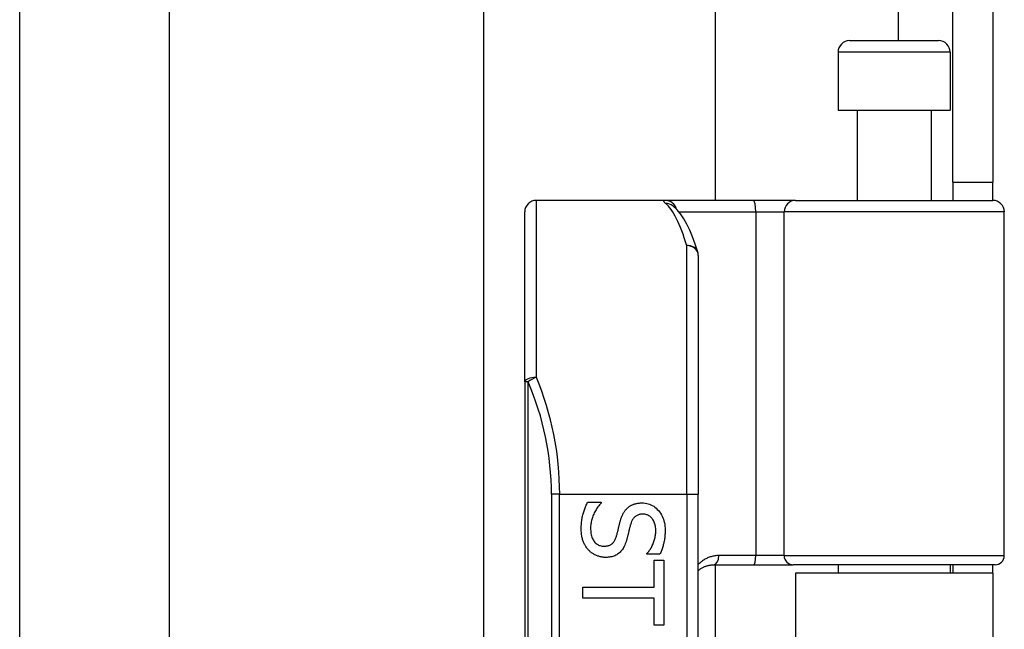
# Model space of a CAD drawing. Header units: inches. Extents: x 6 to 173, y 11 to 93.
# Tile 75 of 214: x 39.8 to 41.48, y 33.75 to 34.78. Entities that reach past the tile are written whole.
import ezdxf

# ---------------------------------------------------------------- set-up
doc = ezdxf.new("R2010")
doc.units = ezdxf.units.IN
doc.header["$MEASUREMENT"] = 0
doc.layers.add('Visible Edges(ANSI)', color=7, linetype='Continuous', lineweight=25)
doc.layers.add('Visible Tangent Edges(ANSI)', color=7, linetype='Continuous', lineweight=25)

msp = doc.modelspace()

# ---------------------------------------------------------------- linework, layer by layer
at = {"layer": 'Visible Edges(ANSI)'}
for p, q in [((40.5913, 33.6617), (40.5913, 49.4413)), ((40.985, 48.6272), (40.985, 34.4757)), ((39.8014, 36.8385), (39.8014, 31.9167)), ((40.0556, 36.7525), (40.0556, 32.0027)), ((41.3894, 34.5067), (41.3894, 34.8187)), ((41.4574, 34.8187), (41.4574, 34.5067)), ((41.2137, 34.7474), (41.3652, 34.7474)), ((41.194, 34.7277), (41.194, 34.6293)), ((41.3849, 34.7277), (41.3849, 34.6293)), ((41.194, 34.6293), (41.3849, 34.6293)), ((41.2265, 34.6293), (41.2265, 34.4757)), ((41.3524, 34.6293), (41.3524, 34.4757)), ((41.3894, 34.5067), (41.4574, 34.5067)), ((41.3894, 34.5067), (41.3894, 34.4757)), ((41.4574, 34.4757), (41.4574, 34.5067)), ((40.9001, 34.4757), (40.6806, 34.4757)), ((41.0496, 34.4757), (40.9001, 34.4757)), ((40.9128, 34.4663), (40.9124, 34.4667)), ((41.1219, 34.4757), (41.0496, 34.4757)), ((41.1219, 34.4757), (41.4573, 34.4757)), ((40.6609, 34.1668), (40.6609, 34.456)), ((41.4769, 33.8714), (41.4769, 34.456)), ((40.9562, 34.382), (40.9562, 33.9757)), ((40.6609, 34.1668), (40.6609, 32.2846)), ((40.9562, 32.4757), (40.9562, 33.9757)), ((40.7678, 33.962), (40.7908, 33.962)), ((40.7908, 33.962), (40.7908, 33.9607)), ((40.8689, 33.8737), (40.8689, 33.875)), ((40.8908, 33.8737), (40.8689, 33.8737)), ((40.881, 33.8637), (40.8973, 33.8637)), ((40.881, 33.8175), (40.881, 33.8637)), ((40.8973, 33.8637), (40.8973, 33.753)), ((40.982, 33.8557), (41.0504, 33.8557)), ((40.985, 33.8557), (40.985, 32.5958)), ((41.0504, 33.8557), (41.1179, 33.8557)), ((41.4612, 33.8557), (41.1179, 33.8557)), ((41.194, 33.8557), (41.194, 33.8412)), ((41.3849, 33.8557), (41.3849, 33.8412)), ((41.3894, 33.8557), (41.3894, 33.8412)), ((41.4574, 33.8412), (41.4574, 33.8557)), ((41.4574, 33.8412), (41.1214, 33.8412)), ((41.1214, 33.8412), (41.1214, 32.6102)), ((41.4574, 33.8412), (41.4574, 32.6102)), ((40.7595, 33.7992), (40.7595, 33.8175)), ((40.7595, 33.8175), (40.881, 33.8175)), ((40.881, 33.7992), (40.7595, 33.7992)), ((40.881, 33.753), (40.881, 33.7992)), ((40.8973, 33.753), (40.881, 33.753))]:
    msp.add_line(p, q, dxfattribs=at)
at = {"layer": 'Visible Edges(ANSI)', "flags": 128}
for points in [[(40.9554, 34.3878), (40.951, 34.4011), (40.9465, 34.4135), (40.9418, 34.4248), (40.9368, 34.4351), (40.9315, 34.4444), (40.9259, 34.4527), (40.9197, 34.46), (40.9128, 34.4663)], [(40.7571, 33.9168), (40.7571, 33.9192), (40.7571, 33.9216), (40.7573, 33.924), (40.7574, 33.9263), (40.7576, 33.9285), (40.7578, 33.9306), (40.7581, 33.9327), (40.7584, 33.9347), (40.7588, 33.9367), (40.7592, 33.9386), (40.7597, 33.9405), (40.7602, 33.9422), (40.7607, 33.944), (40.7613, 33.9457), (40.7618, 33.9474), (40.7624, 33.9491), (40.763, 33.9508), (40.7636, 33.9524), (40.7643, 33.9541), (40.7649, 33.9557), (40.7656, 33.9573), (40.7663, 33.9589), (40.767, 33.9604), (40.7678, 33.962)], [(40.7908, 33.9607), (40.7894, 33.9591), (40.7881, 33.9576), (40.7868, 33.956), (40.7855, 33.9544), (40.7844, 33.9527), (40.7832, 33.951), (40.7822, 33.9493), (40.7812, 33.9475), (40.7802, 33.9457), (40.7793, 33.9439), (40.7784, 33.9421), (40.7776, 33.9402), (40.7769, 33.9383), (40.7762, 33.9364), (40.7756, 33.9345), (40.775, 33.9326), (40.7745, 33.9308), (40.7741, 33.9289), (40.7737, 33.9271), (40.7734, 33.9253), (40.7732, 33.9235), (40.773, 33.9217), (40.7729, 33.9199), (40.7729, 33.9181)], [(40.8233, 33.9293), (40.8236, 33.9305), (40.8239, 33.9316), (40.8243, 33.9328), (40.8246, 33.9339), (40.825, 33.935), (40.8254, 33.936), (40.8258, 33.9371), (40.8262, 33.9381), (40.8267, 33.9392), (40.8271, 33.9401), (40.8276, 33.9411), (40.828, 33.9421), (40.8285, 33.943), (40.829, 33.9439), (40.8296, 33.9448), (40.8301, 33.9457), (40.8307, 33.9465), (40.8313, 33.9474), (40.8319, 33.9482), (40.8326, 33.949), (40.8333, 33.9498), (40.834, 33.9506), (40.8347, 33.9513), (40.8354, 33.9521)], [(40.8354, 33.9521), (40.8362, 33.9528), (40.837, 33.9534), (40.8378, 33.9541), (40.8387, 33.9547), (40.8395, 33.9553), (40.8404, 33.9558), (40.8413, 33.9564), (40.8422, 33.9569), (40.8432, 33.9574), (40.8442, 33.9578), (40.8452, 33.9582), (40.8462, 33.9586), (40.8472, 33.959), (40.8483, 33.9594), (40.8494, 33.9597), (40.8505, 33.9599), (40.8516, 33.9602), (40.8528, 33.9604), (40.854, 33.9606), (40.8552, 33.9607), (40.8564, 33.9608), (40.8577, 33.9609), (40.859, 33.961), (40.8603, 33.961)], [(40.8603, 33.961), (40.8631, 33.9609), (40.8658, 33.9606), (40.8684, 33.9602), (40.8709, 33.9595), (40.8734, 33.9587), (40.8757, 33.9577), (40.878, 33.9565), (40.8803, 33.9552), (40.8824, 33.9536), (40.8845, 33.9519), (40.8865, 33.95), (40.8884, 33.9479), (40.8902, 33.9457), (40.8919, 33.9434), (40.8934, 33.9409), (40.8947, 33.9384), (40.8959, 33.9358), (40.8969, 33.9331), (40.8978, 33.9303), (40.8985, 33.9273), (40.8991, 33.9243), (40.8995, 33.9212), (40.8997, 33.918), (40.8998, 33.9147)], [(40.817, 33.9044), (40.8173, 33.9054), (40.8176, 33.9065), (40.8179, 33.9075), (40.8182, 33.9085), (40.8184, 33.9095), (40.8187, 33.9105), (40.8189, 33.9114), (40.8192, 33.9124), (40.8194, 33.9133), (40.8196, 33.9142), (40.8198, 33.9152), (40.82, 33.916), (40.8202, 33.9169), (40.8205, 33.9179), (40.8207, 33.9189), (40.8209, 33.9199), (40.8212, 33.9209), (40.8215, 33.922), (40.8217, 33.9231), (40.822, 33.9243), (40.8223, 33.9255), (40.8226, 33.9267), (40.8229, 33.928), (40.8233, 33.9293)], [(40.8622, 33.9419), (40.8608, 33.9419), (40.8594, 33.9418), (40.8581, 33.9416), (40.8568, 33.9414), (40.8556, 33.9411), (40.8544, 33.9407), (40.8533, 33.9403), (40.8522, 33.9398), (40.8512, 33.9393), (40.8502, 33.9387), (40.8492, 33.938), (40.8483, 33.9373), (40.8475, 33.9365), (40.8467, 33.9356), (40.8459, 33.9347), (40.8452, 33.9337), (40.8445, 33.9327), (40.8439, 33.9316), (40.8433, 33.9305), (40.8427, 33.9293), (40.8422, 33.928), (40.8417, 33.9267), (40.8412, 33.9253), (40.8408, 33.9239)], [(40.8839, 33.9134), (40.8839, 33.9155), (40.8837, 33.9175), (40.8835, 33.9195), (40.8832, 33.9214), (40.8829, 33.9232), (40.8824, 33.9249), (40.8819, 33.9266), (40.8813, 33.9282), (40.8805, 33.9298), (40.8798, 33.9313), (40.8789, 33.9327), (40.8779, 33.934), (40.8769, 33.9353), (40.8758, 33.9364), (40.8747, 33.9375), (40.8735, 33.9384), (40.8723, 33.9392), (40.871, 33.9399), (40.8697, 33.9405), (40.8683, 33.941), (40.8669, 33.9414), (40.8654, 33.9417), (40.8638, 33.9418), (40.8622, 33.9419)], [(40.7696, 33.8808), (40.7686, 33.8819), (40.7676, 33.8831), (40.7667, 33.8842), (40.7659, 33.8854), (40.765, 33.8866), (40.7642, 33.8879), (40.7635, 33.8891), (40.7628, 33.8904), (40.7621, 33.8917), (40.7615, 33.893), (40.7609, 33.8944), (40.7603, 33.8958), (40.7598, 33.8972), (40.7593, 33.8987), (40.7589, 33.9002), (40.7585, 33.9018), (40.7582, 33.9035), (40.7579, 33.9052), (40.7576, 33.907), (40.7574, 33.9088), (40.7573, 33.9107), (40.7571, 33.9127), (40.7571, 33.9147), (40.7571, 33.9168)], [(40.7729, 33.9181), (40.773, 33.9156), (40.7731, 33.9133), (40.7733, 33.911), (40.7736, 33.9088), (40.774, 33.9067), (40.7745, 33.9048), (40.7751, 33.9029), (40.7757, 33.9012), (40.7765, 33.8995), (40.7773, 33.898), (40.7782, 33.8965), (40.7792, 33.8952), (40.7803, 33.8939), (40.7814, 33.8928), (40.7826, 33.8918), (40.7839, 33.8909), (40.7852, 33.89), (40.7866, 33.8893), (40.788, 33.8888), (40.7894, 33.8883), (40.791, 33.8879), (40.7926, 33.8876), (40.7942, 33.8875), (40.7959, 33.8874)], [(40.8408, 33.9239), (40.8405, 33.9229), (40.8403, 33.9219), (40.84, 33.9209), (40.8397, 33.9198), (40.8394, 33.9186), (40.8391, 33.9175), (40.8388, 33.9163), (40.8385, 33.915), (40.8382, 33.9137), (40.8379, 33.9124), (40.8376, 33.9111), (40.8372, 33.9097), (40.8369, 33.9083), (40.8366, 33.907), (40.8362, 33.9056), (40.8359, 33.9044), (40.8356, 33.9032), (40.8353, 33.902), (40.835, 33.9008), (40.8347, 33.8997), (40.8344, 33.8986), (40.8341, 33.8976), (40.8338, 33.8966), (40.8335, 33.8957)], [(40.8689, 33.875), (40.8699, 33.8761), (40.8709, 33.8773), (40.8719, 33.8785), (40.8728, 33.8798), (40.8737, 33.8811), (40.8746, 33.8825), (40.8754, 33.8839), (40.8763, 33.8854), (40.8771, 33.887), (40.8779, 33.8885), (40.8787, 33.8902), (40.8794, 33.8919), (40.8802, 33.8936), (40.8808, 33.8953), (40.8814, 33.8971), (40.8819, 33.8988), (40.8824, 33.9006), (40.8828, 33.9024), (40.8831, 33.9042), (40.8834, 33.906), (40.8836, 33.9078), (40.8838, 33.9097), (40.8839, 33.9115), (40.8839, 33.9134)], [(40.8998, 33.9147), (40.8997, 33.9127), (40.8997, 33.9108), (40.8996, 33.9089), (40.8995, 33.9071), (40.8994, 33.9052), (40.8992, 33.9034), (40.899, 33.9016), (40.8987, 33.8998), (40.8985, 33.898), (40.8982, 33.8962), (40.8978, 33.8945), (40.8975, 33.8928), (40.8971, 33.8911), (40.8967, 33.8894), (40.8962, 33.8877), (40.8957, 33.8861), (40.8952, 33.8845), (40.8947, 33.8829), (40.8941, 33.8813), (40.8935, 33.8797), (40.8929, 33.8782), (40.8922, 33.8767), (40.8915, 33.8751), (40.8908, 33.8737)], [(40.7959, 33.8874), (40.7973, 33.8874), (40.7986, 33.8875), (40.7999, 33.8877), (40.8011, 33.8879), (40.8023, 33.8881), (40.8034, 33.8884), (40.8045, 33.8888), (40.8055, 33.8892), (40.8066, 33.8897), (40.8075, 33.8902), (40.8084, 33.8908), (40.8093, 33.8915), (40.8102, 33.8922), (40.811, 33.893), (40.8117, 33.8938), (40.8125, 33.8947), (40.8132, 33.8957), (40.8138, 33.8967), (40.8144, 33.8979), (40.815, 33.899), (40.8156, 33.9003), (40.8161, 33.9016), (40.8166, 33.9029), (40.817, 33.9044)], [(40.8335, 33.8957), (40.8328, 33.8934), (40.832, 33.8912), (40.8311, 33.8891), (40.8302, 33.8871), (40.8292, 33.8852), (40.8281, 33.8834), (40.827, 33.8817), (40.8258, 33.8801), (40.8245, 33.8787), (40.8232, 33.8773), (40.8219, 33.876), (40.8204, 33.8749), (40.8189, 33.8738), (40.8174, 33.8729), (40.8158, 33.872), (40.8141, 33.8712), (40.8124, 33.8706), (40.8106, 33.87), (40.8088, 33.8695), (40.8069, 33.869), (40.805, 33.8687), (40.803, 33.8685), (40.8009, 33.8684), (40.7988, 33.8683)], [(40.7988, 33.8683), (40.7975, 33.8683), (40.7961, 33.8684), (40.7948, 33.8685), (40.7934, 33.8687), (40.7921, 33.8689), (40.7908, 33.8691), (40.7894, 33.8694), (40.7881, 33.8698), (40.7868, 33.8702), (40.7855, 33.8706), (40.7842, 33.8711), (40.7829, 33.8716), (40.7816, 33.8722), (40.7803, 33.8728), (40.7791, 33.8734), (40.7779, 33.8741), (40.7767, 33.8748), (40.7756, 33.8756), (40.7745, 33.8763), (40.7735, 33.8772), (40.7724, 33.878), (40.7715, 33.8789), (40.7705, 33.8798), (40.7696, 33.8808)], [(40.9562, 33.8461), (40.9571, 33.8468), (40.958, 33.8475), (40.9589, 33.8482), (40.9598, 33.8488), (40.9608, 33.8494), (40.9617, 33.85), (40.9627, 33.8506), (40.9637, 33.8512), (40.9648, 33.8517), (40.9658, 33.8522), (40.9668, 33.8526), (40.9679, 33.853), (40.969, 33.8534), (40.9701, 33.8538), (40.9712, 33.8542), (40.9724, 33.8545), (40.9735, 33.8547), (40.9747, 33.855), (40.9759, 33.8552), (40.9771, 33.8553), (40.9783, 33.8555), (40.9795, 33.8556), (40.9808, 33.8556), (40.982, 33.8557)]]:
    msp.add_lwpolyline(points, dxfattribs=at)
at = {"layer": 'Visible Edges(ANSI)'}
for centre, radius, start, end in [((41.2137, 34.7277), 0.0197, 90, 180), ((41.3652, 34.7277), 0.0197, 0, 90), ((40.6806, 34.456), 0.0197, 90, 180), ((41.4573, 34.456), 0.0197, 0, 90), ((40.9365, 34.382), 0.0197, 0, 17.0415), ((41.4612, 33.8714), 0.0157, 270, 0)]:
    msp.add_arc(centre, radius, start, end, dxfattribs=at)
at = {"layer": 'Visible Tangent Edges(ANSI)'}
for p, q in [((41.2964, 48.3556), (41.2964, 34.7474)), ((41.3849, 34.7277), (41.194, 34.7277)), ((40.6806, 34.4757), (40.6806, 34.1747)), ((40.9233, 34.456), (41.054, 34.456)), ((41.054, 34.456), (41.054, 33.8714)), ((41.054, 34.456), (41.1022, 34.456)), ((41.4769, 34.456), (41.1022, 34.456)), ((41.1022, 33.8714), (41.1022, 34.456)), ((40.9365, 33.9757), (40.9365, 34.3987)), ((40.6667, 34.1668), (40.6609, 34.1668)), ((40.6667, 32.2846), (40.6667, 34.1668)), ((40.7203, 33.9757), (40.7064, 33.9757)), ((40.7064, 33.9757), (40.7064, 32.4757)), ((40.7203, 33.9757), (40.9365, 33.9757)), ((40.7203, 32.4757), (40.7203, 33.9757)), ((40.9365, 33.9757), (40.9365, 32.4757)), ((40.9365, 33.9757), (40.9562, 33.9757)), ((41.054, 33.8714), (40.9911, 33.8714)), ((41.1022, 33.8714), (41.054, 33.8714)), ((41.1022, 33.8714), (41.4769, 33.8714))]:
    msp.add_line(p, q, dxfattribs=at)
at = {"layer": 'Visible Tangent Edges(ANSI)', "flags": 128}
for points in [[(40.9001, 34.4757), (40.8996, 34.4757), (40.8991, 34.4757), (40.8987, 34.4756), (40.8984, 34.4756), (40.8981, 34.4755), (40.8978, 34.4754), (40.8976, 34.4753), (40.8974, 34.4751), (40.8973, 34.475), (40.8972, 34.4748), (40.8972, 34.4746), (40.8972, 34.4744), (40.8972, 34.4741), (40.8973, 34.4739), (40.8975, 34.4736), (40.8977, 34.4733), (40.8979, 34.473), (40.8982, 34.4726), (40.8985, 34.4723), (40.8989, 34.4719), (40.8993, 34.4715), (40.8997, 34.4711), (40.9002, 34.4707), (40.9007, 34.4702)], [(40.9911, 33.8714), (40.9894, 33.8714), (40.9877, 33.8713), (40.9861, 33.8711), (40.9844, 33.8709), (40.9828, 33.8706), (40.9811, 33.8703), (40.9795, 33.8699), (40.978, 33.8695), (40.9764, 33.869), (40.9749, 33.8685), (40.9734, 33.8679), (40.9719, 33.8673), (40.9705, 33.8666), (40.969, 33.8659), (40.9676, 33.8651), (40.9663, 33.8643), (40.9649, 33.8634), (40.9636, 33.8625), (40.9623, 33.8616), (40.961, 33.8606), (40.9598, 33.8596), (40.9586, 33.8585), (40.9574, 33.8574), (40.9562, 33.8562)]]:
    msp.add_lwpolyline(points, dxfattribs=at)
at = {"layer": 'Visible Tangent Edges(ANSI)'}
msp.add_arc((40.226, 33.9757), 0.4803, 0, 23.4439, dxfattribs=at)
for centre, major_axis, ratio, start_param, end_param in [((40.9001, 34.456), (0, 0.0197), 0.985236, 4.962801, 6.283185), ((40.9007, 34.4508), (0.012, 0.0156), 0.971402, 0, 0.672693), ((40.887, 33.9757), (0, -0.5), 0.185699, 2.578938, 2.993098), ((41.0496, 34.456), (0, 0.0197), 0.225879, 4.712389, 6.283185), ((41.1219, 34.456), (0, 0.0197), 0.998608, 0, 1.570796), ((40.9365, 34.382), (0.0188, 0.0058), 0.834757, 0, 1.320298), ((40.9365, 34.382), (0.0197, 0), 0.845842, 0, 1.570796), ((40.6806, 34.1668), (-0.0197, 0), 0.39785, 4.712389, 6.283185), ((40.6806, 34.1668), (0.0181, 0.0078), 0.369668, 1.411843, 2.276718), ((40.24, 33.9757), (0, 0.5), 0.96063, 4.712389, 5.121562), ((40.982, 33.8714), (0, -0.0157), 0.580671, 0, 1.570796), ((41.0504, 33.8714), (0, -0.0157), 0.225879, 0, 1.570796), ((41.1179, 33.8714), (0, -0.0157), 0.998608, 4.712389, 6.283185)]:
    msp.add_ellipse(centre, major_axis=major_axis, ratio=ratio, start_param=start_param, end_param=end_param, dxfattribs=at)

doc.saveas('drawing.dxf')
